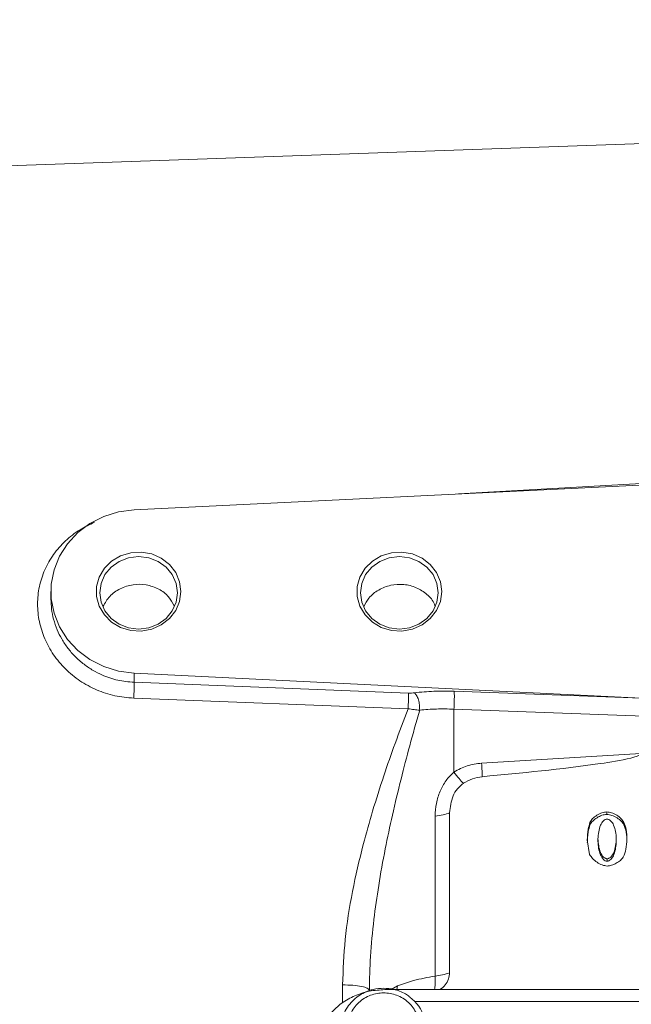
# Model space of a CAD drawing. Header units: inches. Extents: x 0.3 to 33.9, y 0.2 to 21.7.
# Tile 15 of 25: x 20.8 to 23.4, y 9.8 to 14. Entities that reach past the tile are written whole.
import ezdxf

# ---------------------------------------------------------------- set-up
doc = ezdxf.new("R2010")
doc.units = ezdxf.units.IN
doc.header["$MEASUREMENT"] = 0
doc.layers.add('SLD-0', color=7, linetype='Continuous', lineweight=15)
doc.styles.add('SLDTEXTSTYLE0', font='TXT', dxfattribs={"width": 0.75})
doc.dimstyles.new('SLDDIMSTYLE0', dxfattribs={"dimtxt": 0.25, "dimasz": 0.13, "dimexe": 0, "dimexo": 0.0625, "dimgap": 0.0625, "dimtad": 0, "dimtih": 1, "dimtoh": 1, "dimdec": 4, "dimrnd": 1e-09, "dimzin": 12, "dimdsep": 46, "dimtxsty": 'SLDTEXTSTYLE0', "dimsah": 1, "dimcen": 0.09, "dimadec": 0, "dimazin": 3, "dimtfac": 1, "dimtdec": 4, "dimtofl": 0, "dimtmove": 0, "dimatfit": 3, "dimfxl": 1, "dimfrac": 2, "dimtolj": 1, "dimtzin": 12, "dimarcsym": 0})

# ---------------------------------------------------------------- blocks, each defined once
blk = doc.blocks.new('*D20')
at = {"layer": 'SLD-0'}
for p, q in [((17.481, 11.1881), (17.481, 15.9238)), ((17.481, 15.7988), (20.1338, 15.7988)), ((20.2734, 15.8356), (20.2226, 15.8356)), ((20.2226, 15.8356), (20.2226, 15.4387)), ((21.2316, 15.8356), (21.2824, 15.8356)), ((21.2824, 15.8356), (21.2824, 15.4387)), ((24.024, 15.7988), (21.3712, 15.7988)), ((20.2226, 15.4387), (20.2734, 15.4387)), ((21.2824, 15.4387), (21.2316, 15.4387))]:
    blk.add_line(p, q, dxfattribs=at)
for points in [[(17.481, 15.7988), (17.611, 15.7788), (17.611, 15.8188)], [(24.024, 15.7988), (23.894, 15.8188), (23.894, 15.7788)]]:
    blk.add_solid(points, dxfattribs=at)
at = {"layer": 'SLD-0', "char_height": 0.25, "attachment_point": 1, "style": 'SLDTEXTSTYLE0'}
for s, insert in [('6.54', (20.3277, 16.2086, 0.0039)), ('166.2', (20.3369, 15.761, 0.0039))]:
    blk.add_mtext(s, dxfattribs=dict(at, insert=insert))
blk = doc.blocks.new('*D23')
at = {"layer": 'SLD-0'}
for p, q in [((19.456, 12.6125), (19.456, 14.6575)), ((24.024, 12.2217), (24.024, 14.6575)), ((21.2609, 14.5693), (21.2101, 14.5693)), ((21.2101, 14.5693), (21.2101, 14.1724)), ((22.2191, 14.5693), (22.2699, 14.5693)), ((22.2699, 14.5693), (22.2699, 14.1724)), ((19.456, 14.5325), (21.1213, 14.5325)), ((24.024, 14.5325), (22.3587, 14.5325)), ((21.2101, 14.1724), (21.2609, 14.1724)), ((22.2699, 14.1724), (22.2191, 14.1724))]:
    blk.add_line(p, q, dxfattribs=at)
for points in [[(19.456, 14.5325), (19.586, 14.5125), (19.586, 14.5525)], [(24.024, 14.5325), (23.894, 14.5525), (23.894, 14.5125)]]:
    blk.add_solid(points, dxfattribs=at)
at = {"layer": 'SLD-0', "char_height": 0.25, "attachment_point": 1, "style": 'SLDTEXTSTYLE0'}
for s, insert in [('4.57', (21.3152, 14.9423, -0.4389)), ('116.0', (21.3244, 14.4947, -0.4389))]:
    blk.add_mtext(s, dxfattribs=dict(at, insert=insert))

msp = doc.modelspace()

# ---------------------------------------------------------------- linework, layer by layer
at = {"color": 7, "linetype": 'Continuous', "lineweight": 15}
for p, q in [((24.02398, 13.51532), (20.48234, 13.39164)), ((24.02398, 12.04323), (21.25409, 11.9077)), ((20.89398, 11.55343), (20.89398, 11.52069)), ((21.25409, 11.19916), (23.45335, 11.09155)), ((21.25409, 11.19916), (21.25409, 11.1602)), ((21.25409, 11.1602), (22.44311, 11.11362)), ((22.64177, 11.1211), (23.45335, 11.09155)), ((21.25305, 11.09109), (22.44206, 11.04558)), ((22.64072, 11.04368), (22.64072, 10.77102)), ((24.02398, 10.99331), (22.64072, 11.04368)), ((23.45126, 10.85186), (22.76061, 10.80942)), ((22.62181, 10.59431), (22.62181, 9.901)), ((23.30346, 10.5876), (23.30346, 10.59835)), ((22.55898, 10.57993), (22.55898, 9.88662)), ((23.22976, 10.54142), (23.22976, 10.55217)), ((23.37755, 10.54197), (23.37755, 10.55272)), ((23.22879, 10.4142), (23.21871, 10.47703)), ((23.26467, 10.48156), (23.26467, 10.47081)), ((23.34439, 10.47208), (23.34439, 10.48283)), ((23.30443, 10.38444), (23.30443, 10.39519)), ((25.70536, 9.82776), (22.3416, 9.82776))]:
    msp.add_line(p, q, dxfattribs=at)
at = {"color": 8, "linetype": 'Continuous', "lineweight": 15}
for p, q in [((24.02398, 12.05516), (22.66, 11.97649)), ((22.15817, 9.77064), (22.15817, 9.8485)), ((22.39606, 9.84428), (22.36794, 9.82776)), ((22.39606, 9.84428), (22.39378, 9.82776)), ((25.57458, 9.77642), (22.47164, 9.77642))]:
    msp.add_line(p, q, dxfattribs=at)
at = {"color": 7, "linetype": 'Continuous', "lineweight": 15, "flags": 128}
for points in [[(21.25409, 11.9077), (21.18698, 11.89877), (21.12264, 11.87884), (21.06311, 11.84855), (21.01029, 11.80888), (20.96587, 11.76107), (20.93125, 11.70665), (20.90754, 11.64736), (20.8955, 11.58507), (20.8955, 11.52178), (20.90754, 11.4595), (20.93125, 11.40021), (20.96587, 11.34579), (21.01029, 11.29798), (21.06311, 11.25831), (21.12264, 11.22802), (21.18698, 11.20809), (21.25409, 11.19916)], [(21.45758, 11.55343), (21.45181, 11.5108), (21.43487, 11.47085), (21.40782, 11.43609), (21.37236, 11.40871), (21.33072, 11.39041), (21.28551, 11.38236), (21.23958, 11.38506), (21.19581, 11.39834), (21.15695, 11.42136), (21.12545, 11.45268), (21.10327, 11.49033), (21.09183, 11.53195), (21.09183, 11.57491), (21.10327, 11.61653), (21.12545, 11.65418), (21.15695, 11.6855), (21.19581, 11.70852), (21.23958, 11.7218), (21.28551, 11.7245), (21.33072, 11.71645), (21.37236, 11.69815), (21.40782, 11.67076), (21.43487, 11.636), (21.45181, 11.59606), (21.45758, 11.55343)], [(21.44258, 11.54805), (21.43684, 11.58879), (21.41999, 11.62675), (21.3932, 11.65935), (21.35828, 11.68437), (21.31762, 11.70009), (21.27398, 11.70546), (21.23034, 11.70009), (21.18968, 11.68437), (21.15476, 11.65935), (21.12797, 11.62675), (21.11113, 11.58879), (21.10538, 11.54805), (21.11113, 11.50732), (21.12797, 11.46935), (21.15476, 11.43675), (21.18968, 11.41174), (21.23034, 11.39602), (21.27398, 11.39065), (21.31762, 11.39602), (21.35828, 11.41174), (21.3932, 11.43675), (21.41999, 11.46935), (21.43684, 11.50732), (21.44258, 11.54805)], [(22.58758, 11.55343), (22.58181, 11.5108), (22.56487, 11.47085), (22.53782, 11.43609), (22.50236, 11.40871), (22.46072, 11.39041), (22.41551, 11.38236), (22.36958, 11.38506), (22.32581, 11.39834), (22.28695, 11.42136), (22.25545, 11.45268), (22.23327, 11.49033), (22.22183, 11.53195), (22.22183, 11.57491), (22.23327, 11.61653), (22.25545, 11.65418), (22.28695, 11.6855), (22.32581, 11.70852), (22.36958, 11.7218), (22.41551, 11.7245), (22.46072, 11.71645), (22.50236, 11.69815), (22.53782, 11.67076), (22.56487, 11.636), (22.58181, 11.59606), (22.58758, 11.55343)], [(22.57258, 11.54805), (22.56684, 11.50732), (22.54999, 11.46935), (22.5232, 11.43675), (22.48828, 11.41174), (22.44762, 11.39602), (22.40398, 11.39065), (22.36034, 11.39602), (22.31968, 11.41174), (22.28476, 11.43675), (22.25797, 11.46935), (22.24113, 11.50732), (22.23538, 11.54805), (22.24113, 11.58879), (22.25797, 11.62675), (22.28476, 11.65935), (22.31968, 11.68437), (22.36034, 11.70009), (22.40398, 11.70546), (22.44762, 11.70009), (22.48828, 11.68437), (22.5232, 11.65935), (22.54999, 11.62675), (22.56684, 11.58879), (22.57258, 11.54805)]]:
    msp.add_lwpolyline(points, dxfattribs=at)
at = {"color": 7, "linetype": 'Continuous', "lineweight": 15}
for centre, radius, start, end in [((22.54401, 10.09639), 0.21031, 274.08233, 291.71076), ((22.34699, 9.65763), 0.1717, 266.32561, 53.46251)]:
    msp.add_arc(centre, radius, start, end, dxfattribs=at)
at = {"color": 8, "linetype": 'Continuous', "lineweight": 15}
for points, knots in [([(21.08225, 11.85382), (21.06099, 11.84369), (21.01525, 11.82189), (20.95532, 11.77425), (20.90339, 11.7156), (20.86514, 11.64849), (20.84139, 11.57567), (20.83341, 11.49944), (20.84136, 11.42262), (20.86494, 11.34798), (20.9033, 11.2784), (20.95499, 11.2165), (21.01827, 11.16472), (21.09071, 11.12528), (21.16992, 11.09875), (21.22531, 11.09364), (21.25305, 11.09109)], [0, 0, 0, 0, 0.0627914, 0.1351074, 0.2071717, 0.2790315, 0.3506807, 0.4221981, 0.4937435, 0.5653243, 0.6372258, 0.7092982, 0.781587, 0.8542818, 0.927014, 1, 1, 1, 1]), ([(20.89399, 11.52069), (20.89452, 11.50635), (20.89562, 11.47701), (20.90478, 11.43241), (20.91956, 11.38894), (20.9404, 11.34684), (20.96627, 11.30794), (20.99865, 11.27069), (21.03546, 11.23822), (21.07501, 11.21169), (21.12356, 11.18702), (21.18281, 11.16671), (21.2307, 11.16234), (21.25409, 11.1602)], [0, 0, 0, 0, 0.07967455, 0.16299986, 0.24975654, 0.32996374, 0.41664075, 0.50002483, 0.59240939, 0.67579859, 0.75019696, 0.87800091, 1, 1, 1, 1]), ([(22.55632, 9.82776), (22.55645, 9.82818), (22.55768, 9.83229), (22.5589, 9.84447), (22.55985, 9.86358), (22.55927, 9.87894), (22.55898, 9.88662)], [0, 0, 0, 0, 0.0364471, 0.3538517, 0.6771347, 1, 1, 1, 1])]:
    msp.add_open_spline(points, degree=3, knots=knots, dxfattribs=at)
at = {"color": 7, "linetype": 'Continuous', "lineweight": 15}
for points, knots in [([(21.42835, 11.49106), (21.42113, 11.50479), (21.4056, 11.53434), (21.36182, 11.56663), (21.308, 11.58515), (21.24885, 11.58588), (21.19336, 11.5684), (21.14628, 11.53536), (21.1285, 11.50451), (21.1198, 11.48943)], [0, 0, 0, 0, 0.1260176, 0.2711651, 0.4206735, 0.562192, 0.7147262, 0.8605523, 1, 1, 1, 1]), ([(22.25008, 11.48783), (22.25666, 11.50077), (22.27136, 11.5297), (22.31308, 11.56254), (22.36601, 11.58344), (22.42356, 11.58691), (22.47917, 11.57307), (22.52489, 11.5426), (22.5528, 11.512), (22.55848, 11.49138), (22.55947, 11.48778)], [0, 0, 0, 0, 0.1151056, 0.2575109, 0.3998482, 0.5420446, 0.6843104, 0.8269254, 0.9697721, 1, 1, 1, 1]), ([(21.25409, 11.1602), (21.25425, 11.15695), (21.25457, 11.15045), (21.25448, 11.13305), (21.25399, 11.11242), (21.25336, 11.0982), (21.25305, 11.09109)], [0, 0, 0, 0, 0.2500071, 0.4999962, 0.7500078, 1, 1, 1, 1]), ([(22.44206, 11.04558), (22.44237, 11.05261), (22.44299, 11.06668), (22.44346, 11.08694), (22.44356, 11.10402), (22.44326, 11.11042), (22.44311, 11.11362)], [0, 0, 0, 0, 0.2499925, 0.5000033, 0.7499913, 1, 1, 1, 1]), ([(22.46968, 11.1146), (22.46541, 11.11418), (22.45688, 11.11334), (22.44769, 11.11353), (22.44311, 11.11362)], [0, 0, 0, 0, 0.5017195, 1, 1, 1, 1]), ([(22.46968, 11.1146), (22.49731, 11.1173), (22.55256, 11.12271), (22.61203, 11.12164), (22.64177, 11.1211)], [0, 0, 0, 0, 0.4999684, 1, 1, 1, 1]), ([(22.46968, 11.1146), (22.47293, 11.11111), (22.47943, 11.10412), (22.48707, 11.08476), (22.49198, 11.06191), (22.49206, 11.04677), (22.4921, 11.0392)], [0, 0, 0, 0, 0.2500096, 0.5000042, 0.7500121, 1, 1, 1, 1]), ([(22.64072, 11.04368), (22.6411, 11.05133), (22.64186, 11.06662), (22.64241, 11.09007), (22.64244, 11.11011), (22.64199, 11.11744), (22.64177, 11.1211)], [0, 0, 0, 0, 0.2500003, 0.5000004, 0.7500011, 1, 1, 1, 1]), ([(22.15817, 9.8485), (22.16053, 9.91402), (22.16539, 10.04899), (22.19887, 10.25289), (22.24145, 10.43856), (22.28854, 10.60562), (22.33491, 10.75146), (22.38648, 10.8995), (22.42299, 10.99544), (22.44206, 11.04558)], [0, 0, 0, 0, 0.1604667, 0.3305967, 0.4990379, 0.6198561, 0.7490678, 0.8688527, 1, 1, 1, 1]), ([(22.4921, 11.0392), (22.47754, 10.9879), (22.44954, 10.88925), (22.40989, 10.73731), (22.37417, 10.58827), (22.34142, 10.43417), (22.31408, 10.28325), (22.29213, 10.12749), (22.27711, 9.976), (22.27499, 9.8738), (22.27398, 9.82516)], [0, 0, 0, 0, 0.1314258, 0.2527297, 0.3835306, 0.5038663, 0.6338556, 0.7533706, 0.8826329, 1, 1, 1, 1]), ([(22.4921, 11.0392), (22.4841, 11.03982), (22.46806, 11.04106), (22.45074, 11.04407), (22.44206, 11.04558)], [0, 0, 0, 0, 0.4988323, 1, 1, 1, 1]), ([(22.64072, 11.04368), (22.61504, 11.04434), (22.56368, 11.04566), (22.51596, 11.04136), (22.4921, 11.0392)], [0, 0, 0, 0, 0.5000423, 1, 1, 1, 1]), ([(23.45126, 10.85186), (23.45122, 10.85148), (23.45114, 10.85068), (23.45033, 10.84901), (23.44709, 10.84564), (23.43289, 10.83847), (23.37528, 10.82291), (23.14982, 10.78763), (22.93427, 10.76715), (22.76354, 10.75094)], [0, 0, 0, 0, 0.0017499, 0.0036551, 0.0082924, 0.0222016, 0.0717818, 0.264741, 1, 1, 1, 1]), ([(22.76061, 10.80942), (22.73931, 10.80675), (22.6967, 10.80141), (22.65938, 10.78115), (22.64072, 10.77102)], [0, 0, 0, 0, 0.5000236, 1, 1, 1, 1]), ([(22.76354, 10.75094), (22.7632, 10.75873), (22.76253, 10.77432), (22.76125, 10.79772), (22.76061, 10.80942)], [0, 0, 0, 0, 0.49999979, 1, 1, 1, 1]), ([(22.64072, 10.77102), (22.62866, 10.75922), (22.60379, 10.73489), (22.57886, 10.68743), (22.56207, 10.63488), (22.56002, 10.5984), (22.55898, 10.57993)], [0, 0, 0, 0, 0.2314251, 0.477377, 0.7354575, 1, 1, 1, 1]), ([(22.6815, 10.72224), (22.67545, 10.72831), (22.66336, 10.74046), (22.64827, 10.76083), (22.64072, 10.77102)], [0, 0, 0, 0, 0.4999912, 1, 1, 1, 1]), ([(22.6815, 10.72224), (22.67226, 10.71452), (22.6537, 10.69899), (22.62884, 10.65586), (22.62465, 10.61925), (22.62181, 10.59431)], [0, 0, 0, 0, 0.2400647, 0.4826081, 1, 1, 1, 1]), ([(22.76354, 10.75094), (22.74886, 10.74866), (22.7195, 10.7441), (22.69417, 10.72953), (22.6815, 10.72224)], [0, 0, 0, 0, 0.5000107, 1, 1, 1, 1]), ([(22.62181, 10.59431), (22.61293, 10.59102), (22.59519, 10.58443), (22.57105, 10.58143), (22.55898, 10.57993)], [0, 0, 0, 0, 0.49999986, 1, 1, 1, 1]), ([(23.22976, 10.55217), (23.23344, 10.55802), (23.24129, 10.57052), (23.26019, 10.58419), (23.28091, 10.59533), (23.29627, 10.59738), (23.30346, 10.59835)], [0, 0, 0, 0, 0.2339953, 0.4999387, 0.7659309, 1, 1, 1, 1]), ([(23.30346, 10.5876), (23.29607, 10.58659), (23.28082, 10.5845), (23.2603, 10.57347), (23.24151, 10.55999), (23.23356, 10.54742), (23.22976, 10.54142)], [0, 0, 0, 0, 0.2406539, 0.4964847, 0.759564, 1, 1, 1, 1]), ([(23.30346, 10.59835), (23.31034, 10.59741), (23.32555, 10.59534), (23.3465, 10.58437), (23.36553, 10.57058), (23.37379, 10.5583), (23.37755, 10.55272)], [0, 0, 0, 0, 0.2247099, 0.4973519, 0.7713242, 1, 1, 1, 1]), ([(23.37755, 10.54197), (23.37406, 10.54723), (23.3663, 10.55893), (23.34805, 10.57263), (23.32694, 10.58418), (23.31097, 10.5865), (23.30346, 10.5876)], [0, 0, 0, 0, 0.2145591, 0.4774396, 0.7543923, 1, 1, 1, 1]), ([(23.21871, 10.47703), (23.21942, 10.49262), (23.22059, 10.51803), (23.22721, 10.54266), (23.22976, 10.55217)], [0, 0, 0, 0, 0.6137, 1, 1, 1, 1]), ([(23.26467, 10.48156), (23.26635, 10.50167), (23.26866, 10.52931), (23.2845, 10.5568), (23.29439, 10.56435), (23.29996, 10.56639), (23.3027, 10.56657), (23.30404, 10.56666)], [0, 0, 0, 0, 0.60593, 0.8324419, 0.9225087, 0.961948, 1, 1, 1, 1]), ([(23.30404, 10.56666), (23.30537, 10.56657), (23.30809, 10.5664), (23.31365, 10.56446), (23.32392, 10.55715), (23.33482, 10.53907), (23.34274, 10.51263), (23.34383, 10.49291), (23.34439, 10.48283)], [0, 0, 0, 0, 0.037836, 0.077205, 0.1668862, 0.3993523, 0.6928909, 1, 1, 1, 1]), ([(23.37755, 10.55272), (23.38127, 10.54244), (23.3898, 10.51882), (23.39015, 10.49385), (23.39035, 10.47975)], [0, 0, 0, 0, 0.43540173, 1, 1, 1, 1]), ([(23.22976, 10.54142), (23.22729, 10.53222), (23.22264, 10.51488), (23.2196, 10.48962), (23.21899, 10.47376), (23.21871, 10.46628)], [0, 0, 0, 0, 0.3740028, 0.7046104, 1, 1, 1, 1]), ([(23.39035, 10.469), (23.39015, 10.4831), (23.3898, 10.50807), (23.38127, 10.53169), (23.37755, 10.54197)], [0, 0, 0, 0, 0.5645931, 1, 1, 1, 1]), ([(23.30443, 10.39519), (23.30314, 10.39528), (23.3005, 10.39546), (23.29506, 10.39748), (23.28494, 10.40511), (23.26858, 10.43299), (23.26631, 10.46119), (23.26467, 10.48156)], [0, 0, 0, 0, 0.0360543, 0.0739552, 0.161848, 0.3945889, 1, 1, 1, 1]), ([(23.30443, 10.38444), (23.30296, 10.38456), (23.29989, 10.38482), (23.29415, 10.38731), (23.28413, 10.39541), (23.2685, 10.42316), (23.26627, 10.4509), (23.26467, 10.47081)], [0, 0, 0, 0, 0.0411048, 0.0858211, 0.1744711, 0.4077431, 1, 1, 1, 1]), ([(23.34439, 10.48283), (23.34285, 10.46223), (23.34071, 10.43369), (23.32433, 10.40536), (23.31405, 10.39755), (23.30847, 10.39547), (23.30576, 10.39528), (23.30443, 10.39519)], [0, 0, 0, 0, 0.603604, 0.8361499, 0.9251041, 0.9634699, 1, 1, 1, 1]), ([(23.34439, 10.47208), (23.34291, 10.45225), (23.34084, 10.42447), (23.32561, 10.39634), (23.31549, 10.38769), (23.30937, 10.38487), (23.30603, 10.38458), (23.30443, 10.38444)], [0, 0, 0, 0, 0.5816994, 0.8148487, 0.9080186, 0.9559642, 1, 1, 1, 1]), ([(23.39035, 10.47975), (23.38964, 10.46529), (23.38832, 10.43862), (23.37894, 10.41343), (23.37464, 10.40189)], [0, 0, 0, 0, 0.5420009, 1, 1, 1, 1]), ([(23.30482, 10.3635), (23.29761, 10.36465), (23.28181, 10.36716), (23.26063, 10.37965), (23.24091, 10.39457), (23.23264, 10.40796), (23.22879, 10.4142)], [0, 0, 0, 0, 0.22427887, 0.49157913, 0.76328881, 1, 1, 1, 1]), ([(23.37464, 10.40189), (23.37066, 10.39707), (23.36206, 10.38666), (23.34398, 10.37548), (23.32487, 10.36617), (23.31113, 10.36434), (23.30482, 10.3635)], [0, 0, 0, 0, 0.2331066, 0.5036536, 0.7723115, 1, 1, 1, 1]), ([(22.55898, 9.88662), (22.52685, 9.88074), (22.4671, 9.8698), (22.41852, 9.85235), (22.39606, 9.84428)], [0, 0, 0, 0, 0.5377652, 1, 1, 1, 1]), ([(22.62181, 9.901), (22.62092, 9.89179), (22.6191, 9.87285), (22.60369, 9.84792), (22.58883, 9.83221), (22.57866, 9.82804), (22.57796, 9.82776)], [0, 0, 0, 0, 0.3134641, 0.644402, 0.9753395, 1, 1, 1, 1]), ([(22.3416, 9.82757), (22.31885, 9.82631), (22.27399, 9.82383), (22.21047, 9.80253), (22.15277, 9.77114), (22.12196, 9.74124), (22.10657, 9.7263)], [0, 0, 0, 0, 0.2571685, 0.5070454, 0.7537632, 1, 1, 1, 1]), ([(22.33598, 9.83383), (22.32075, 9.83286), (22.2994, 9.83149), (22.26932, 9.8226), (22.24481, 9.81211), (22.21806, 9.79494), (22.19356, 9.77224), (22.17263, 9.74381), (22.15817, 9.71027), (22.15095, 9.68375), (22.1517, 9.66904), (22.15181, 9.66701)], [0, 0, 0, 0, 0.1624988, 0.2276799, 0.3359819, 0.448994, 0.5710112, 0.6998202, 0.8351322, 0.9773035, 1, 1, 1, 1]), ([(22.15817, 9.8485), (22.17347, 9.84807), (22.20409, 9.84719), (22.24223, 9.84175), (22.26881, 9.83414), (22.27226, 9.82815), (22.27398, 9.82516)], [0, 0, 0, 0, 0.2499998, 0.4999995, 0.75, 1, 1, 1, 1]), ([(22.44779, 9.7972), (22.44228, 9.80136), (22.42908, 9.8113), (22.40594, 9.82136), (22.3744, 9.83142), (22.35094, 9.83289), (22.33598, 9.83383)], [0, 0, 0, 0, 0.1746311, 0.4179204, 0.6286992, 1, 1, 1, 1]), ([(22.33598, 9.52762), (22.31674, 9.52953), (22.28713, 9.53247), (22.2515, 9.55028), (22.22702, 9.56871), (22.20715, 9.5916), (22.18867, 9.62485), (22.17929, 9.67046), (22.18867, 9.71607), (22.20715, 9.74933), (22.22702, 9.77218), (22.2515, 9.79074), (22.28713, 9.80799), (22.33598, 9.81675), (22.38483, 9.80799), (22.42046, 9.79074), (22.44494, 9.77218), (22.46482, 9.74933), (22.4833, 9.71607), (22.49268, 9.67046), (22.4833, 9.62485), (22.46482, 9.5916), (22.44494, 9.56871), (22.42046, 9.55028), (22.38483, 9.53247), (22.35523, 9.52953), (22.33598, 9.52762)], [0, 0, 0, 0, 0.0598642, 0.0920902, 0.125, 0.1579099, 0.1901358, 0.25, 0.3098642, 0.3420902, 0.375, 0.4079098, 0.4401358, 0.5, 0.5598642, 0.5920902, 0.625, 0.6579098, 0.6901358, 0.75, 0.8098642, 0.8420901, 0.875, 0.9079098, 0.9401358, 1, 1, 1, 1])]:
    msp.add_open_spline(points, degree=3, knots=knots, dxfattribs=at)

# ---------------------------------------------------------------- dimensions: what is measured, and where the dimension line sits
at = {"layer": 'SLD-0'}
for base, p1, p2, picture, middle in [((17.48098, 15.79879), (24.02398, 17.82849), (17.48098, 11.13806), '*D20', (20.75248, 15.79879)), ((19.45598, 14.53245), (24.02398, 12.1717), (19.45598, 12.56249), '*D23', (21.73998, 14.53245))]:
    dim = msp.add_linear_dim(base=base, p1=p1, p2=p2, dimstyle='SLDDIMSTYLE0', dxfattribs=at)
    dim.commit()
    dim.dimension.update_dxf_attribs({"geometry": picture, "text_midpoint": middle, "dimtype": 160})

doc.saveas('drawing.dxf')
